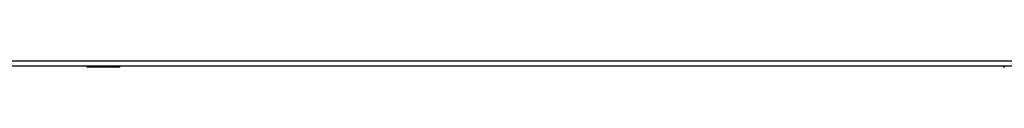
# Model space of a CAD drawing. Header units: inches. Extents: x 25 to 686, y 75 to 314.
# Tile 59 of 160: x 243.033 to 261.528, y 176.536 to 176.655. Entities that reach past the tile are written whole.
import ezdxf

# ---------------------------------------------------------------- set-up
doc = ezdxf.new("R2010")
doc.units = ezdxf.units.IN
doc.header["$MEASUREMENT"] = 0
doc.layers.add('Visible Edges(ANSI)', color=7, linetype='Continuous', lineweight=25)
doc.layers.add('Visible Tangent Edges(ANSI)', color=7, linetype='Continuous', lineweight=25)

msp = doc.modelspace()

# ---------------------------------------------------------------- linework, layer by layer
at = {"layer": 'Visible Edges(ANSI)'}
for p, q in [((286.015, 176.556), (220.41, 176.556)), ((244.292, 176.554), (243.033, 176.554)), ((244.292, 176.552), (244.292, 176.556)), ((244.898, 176.536), (244.308, 176.536)), ((261.509, 176.554), (244.917, 176.554))]:
    msp.add_line(p, q, dxfattribs=at)
for centre, radius, start, end in [((244.308, 176.552), 0.0157, 180, 270), ((244.898, 176.556), 0.0197, 270, 359.45), ((261.528, 176.556), 0.0197, 180.55, 270)]:
    msp.add_arc(centre, radius, start, end, dxfattribs=at)
at = {"layer": 'Visible Tangent Edges(ANSI)'}
for p, q in [((220.41, 176.655), (286.015, 176.655)), ((244.308, 176.556), (244.308, 176.536)), ((244.898, 176.536), (244.898, 176.556)), ((261.528, 176.556), (261.528, 176.536))]:
    msp.add_line(p, q, dxfattribs=at)
at = {"layer": 'Visible Tangent Edges(ANSI)', "flags": 128}
for points in [[(244.616, 176.556), (244.617, 176.554), (244.618, 176.553), (244.619, 176.551), (244.621, 176.55), (244.624, 176.549), (244.626, 176.548), (244.629, 176.547), (244.632, 176.546), (244.636, 176.546), (244.639, 176.545), (244.643, 176.545), (244.647, 176.545), (244.65, 176.545), (244.654, 176.545), (244.658, 176.546), (244.661, 176.546), (244.664, 176.547), (244.667, 176.548), (244.67, 176.549), (244.672, 176.55), (244.674, 176.551), (244.676, 176.553), (244.677, 176.554), (244.678, 176.556)], [(244.658, 176.556), (244.657, 176.556), (244.656, 176.556), (244.655, 176.555), (244.654, 176.555), (244.654, 176.555), (244.653, 176.555), (244.652, 176.555), (244.651, 176.555), (244.65, 176.555), (244.649, 176.554), (244.648, 176.554), (244.647, 176.554), (244.646, 176.554), (244.645, 176.554), (244.644, 176.555), (244.643, 176.555), (244.642, 176.555), (244.641, 176.555), (244.64, 176.555), (244.639, 176.555), (244.638, 176.555), (244.637, 176.556), (244.636, 176.556), (244.635, 176.556)]]:
    msp.add_lwpolyline(points, dxfattribs=at)

doc.saveas('drawing.dxf')
